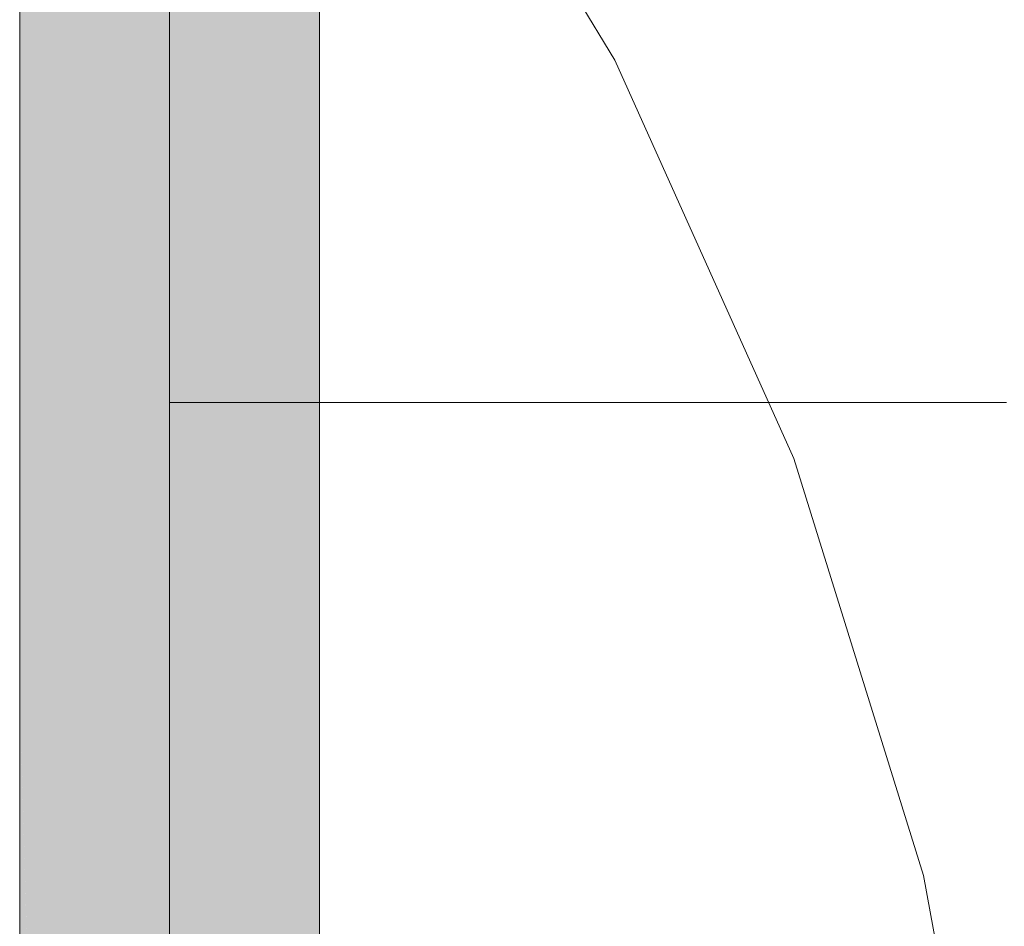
# Model space of a CAD drawing. Extents: x -223 to 557, y -138 to 606.
# Tile 111 of 256: x -15.85 to -12.04, y 107.47 to 110.98. Entities that reach past the tile are written whole.
import ezdxf

# ---------------------------------------------------------------- set-up
doc = ezdxf.new("R2010")
doc.units = 0
doc.layers.get('0').update_dxf_attribs({"lineweight": 35})
doc.layers.add('0-Shading', color=7, linetype='Continuous', lineweight=35)
doc.layers.add('5_EG-NEU', color=7, linetype='Continuous', lineweight=25)
doc.layers.add('H_Vorlauf_Beschriftung_OG', color=1, linetype='Continuous', lineweight=18, true_color=0xff0000)
doc.layers.add('H_Vorlauf_OG', color=1, linetype='Continuous', lineweight=18, true_color=0xff0000)

# ---------------------------------------------------------------- blocks, each defined once
blk = doc.blocks.new('Shading-A07ALDT11N', base_point=(16.4127, 8.9635))
at = {"layer": '0-Shading', "color": 14, "true_color": 0xa00000}
for points in [[(-15.7676, 108.3892), (-15.8454, 108.3892), (-15.7676, 114.737)], [(-15.8454, 108.3892), (-15.7676, 114.737), (-15.8454, 114.737)], [(-14.7631, 105.6561), (-14.6854, 105.6561), (-14.7631, 112.6924)], [(-14.6854, 105.6561), (-14.7631, 112.6924), (-14.6854, 112.6924)], [(-15.8454, 105.6928), (-15.7687, 105.6928), (-15.8454, 108.3892)], [(-15.7676, 107.6352), (-15.8239, 107.6352), (-15.8454, 108.3892)], [(-15.7676, 107.6352), (-15.7676, 108.3892), (-15.8454, 108.3892)], [(-15.7676, 105.6561), (-15.7676, 107.6352), (-15.8239, 107.6352)]]:
    blk.add_solid(points, dxfattribs=at)
at = {"layer": '0-Shading', "color": 12, "true_color": 0xd90000}
for points in [[(-15.5554, 107.6352), (-15.7676, 107.6352), (-15.5554, 112.6924)], [(-15.7676, 107.6352), (-15.5554, 112.6924), (-15.7676, 112.6924)], [(-14.7631, 106.9378), (-14.9754, 106.9378), (-14.7631, 111.5119)], [(-14.9754, 106.9378), (-14.7631, 111.5119), (-14.9754, 111.5119)], [(-15.6847, 107.3774), (-15.7676, 107.3774), (-15.7676, 107.6352)], [(-15.5554, 106.9753), (-15.5554, 107.6352), (-15.7676, 107.6352)]]:
    blk.add_solid(points, dxfattribs=at)
at = {"layer": '0-Shading', "color": 1, "true_color": 0xfa0000}
for points in [[(-15.2654, 106.9753), (-15.5554, 106.9753), (-15.2654, 111.5119)], [(-15.5554, 106.9753), (-15.2654, 111.5119), (-15.5554, 111.5119)], [(-14.9754, 106.5864), (-15.2654, 106.5864), (-14.9754, 111.5119)], [(-15.2654, 106.5864), (-14.9754, 111.5119), (-15.2654, 111.5119)]]:
    blk.add_solid(points, dxfattribs=at)
blk = doc.blocks.new('Referenz-A07ALDUO1N', base_point=(-167.6747, -99.33))
at = {"layer": '5_EG-NEU', "color": 0, "lineweight": 13}
for p, q in [((-13.5424, 110.821), (-14.4154, 112.2672)), ((-12.8499, 109.2802), (-13.5424, 110.821)), ((-12.3481, 107.6672), (-12.8499, 109.2802)), ((-12.0444, 106.0055), (-12.3481, 107.6672))]:
    blk.add_line(p, q, dxfattribs=at)
blk = doc.blocks.new('Rohr - 1703-A07ALE401N', base_point=(-30.3212, 102.5655))
at = {"color": 0, "linetype": 'ByBlock', "lineweight": -2, "ltscale": 0.18}
blk.add_line((-15.2654, 133.6689), (-15.2654, 105.3861), dxfattribs=at)
blk = doc.blocks.new('Bauteilbeschriftung-A07ALE421N', base_point=(-15.2654, 89.4971))
at = {"color": 0, "linetype": 'ByBlock', "lineweight": -2, "ltscale": 0.18}
blk.add_line((-12.0265, 109.4971), (-15.2654, 109.4971), dxfattribs=at)
blk = doc.blocks.new('Geometrie-A07ALE4S1N', base_point=(-44.2033, 3.1729))
at = {"layer": 'H_Vorlauf_OG'}
for p, q in [((-15.8454, 132.7989), (-15.8454, 105.6561)), ((-14.6854, 105.6561), (-14.6854, 132.7989))]:
    blk.add_line(p, q, dxfattribs=at)

msp = doc.modelspace()

# ---------------------------------------------------------------- block references
at = {"color": 251, "lineweight": 25, "ltscale": 0.25, "true_color": 0x585858}
msp.add_blockref('Referenz-A07ALDUO1N', (-167.6747, -99.33), dxfattribs=at)
at = {"linetype": 'Continuous', "ltscale": 0.35}
msp.add_blockref('Geometrie-A07ALE4S1N', (-44.2033, 3.1729), dxfattribs=at)
msp.add_blockref('Shading-A07ALDT11N', (16.4127, 8.9635))
at = {"layer": 'H_Vorlauf_Beschriftung_OG', "ltscale": 0.18}
msp.add_blockref('Bauteilbeschriftung-A07ALE421N', (-15.2654, 89.4971), dxfattribs=at)
at = {"layer": 'H_Vorlauf_OG', "ltscale": 0.18}
msp.add_blockref('Rohr - 1703-A07ALE401N', (-30.3212, 102.5655), dxfattribs=at)

doc.saveas('drawing.dxf')
